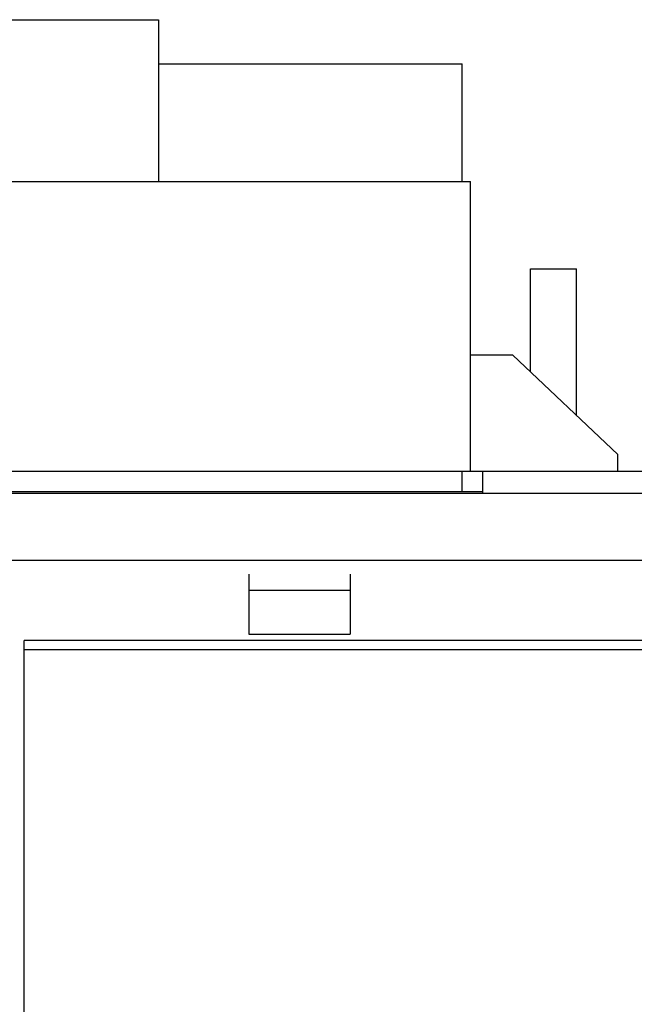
# Model space of a CAD drawing. Extents: x 17270 to 64146, y 4475 to 40036.
# Tile 11 of 53: x 21216 to 21884, y 7492 to 8563. Entities that reach past the tile are written whole.
import ezdxf

# ---------------------------------------------------------------- set-up
doc = ezdxf.new("R2010")
doc.units = 0
doc.layers.get('0').update_dxf_attribs({"linetype": 'CONTINUOUS'})

msp = doc.modelspace()

# ---------------------------------------------------------------- linework, layer by layer
at = {"color": 104, "linetype": 'Continuous'}
for p, q in [((21151.5, 8563), (21367.5, 8563)), ((21367.5, 8563), (21367.5, 8387.1)), ((21367.5, 8515), (21697.5, 8515)), ((21697.5, 8387.1), (21697.5, 8515)), ((21098.5, 8387.1), (21706.5, 8387.1)), ((21706.5, 8072.1), (21706.5, 8387.1)), ((21771.5, 8292), (21821.5, 8292)), ((21771.5, 8180.4), (21771.5, 8292)), ((21821.5, 8133.1), (21821.5, 8292)), ((21752.5, 8198.4), (21706.5, 8198.4)), ((21866.5, 8090.4), (21752.5, 8198.4)), ((21866.5, 8072.1), (21866.5, 8090.4)), ((21098.5, 8072.1), (21706.5, 8072.1)), ((21697.5, 8049.5), (21697.5, 8072.1)), ((21706.5, 8072.1), (22969.5, 8072.1)), ((21719.5, 8072.1), (21719.5, 8048.3)), ((21719.5, 8049.5), (21079.5, 8049.5)), ((21162.3, 8048.3), (23706.5, 8048.3)), ((21162.3, 7975.5), (23752.5, 7975.5)), ((21465.6, 7960.2), (21465.6, 7942.8)), ((21575.6, 7960.2), (21575.6, 7942.8)), ((21465.6, 7942.8), (21465.6, 7895)), ((21465.6, 7942.8), (21575.6, 7942.8)), ((21575.6, 7942.8), (21575.6, 7895)), ((21465.6, 7895), (21575.6, 7895)), ((23691.5, 7888), (21221.5, 7888)), ((21221.5, 7164.6), (21221.5, 7888)), ((23691.5, 7877.8), (21221.5, 7877.8))]:
    msp.add_line(p, q, dxfattribs=at)

doc.saveas('drawing.dxf')
